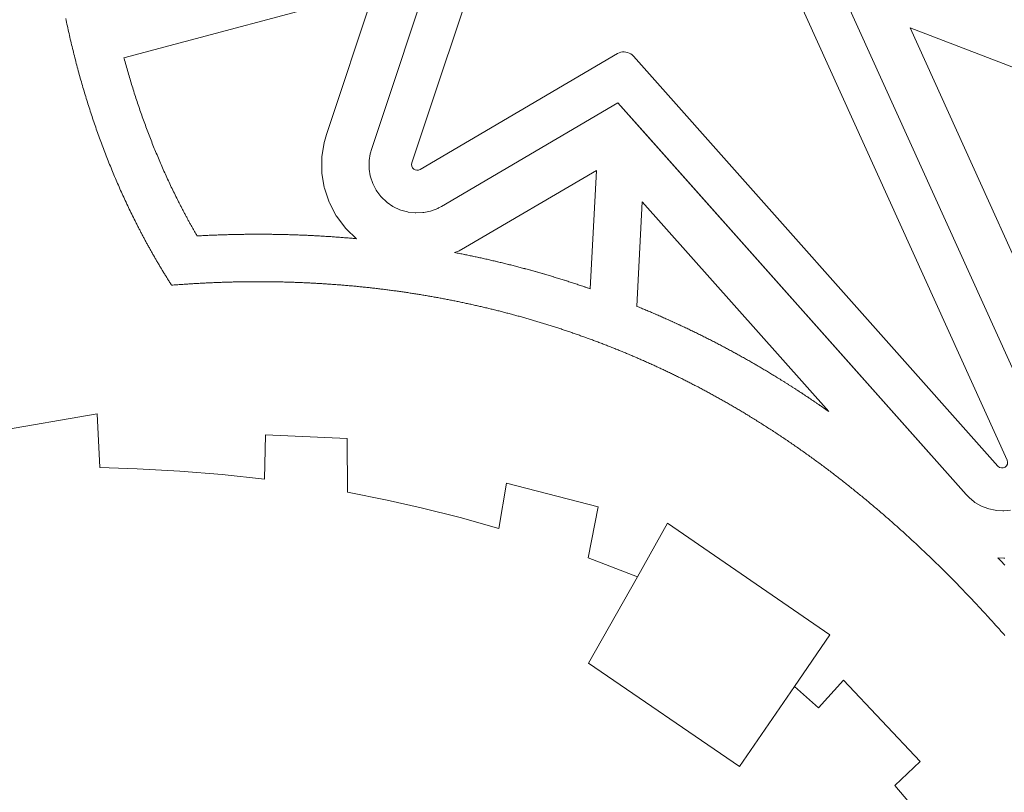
# Model space of a CAD drawing. Header units: millimetres. Extents: x -97041 to 284557, y -33528 to 335809.
# Tile 5 of 36: x 14141 to 76376, y 63364 to 112210. Entities that reach past the tile are written whole.
import ezdxf

# ---------------------------------------------------------------- set-up
doc = ezdxf.new("R2010")
doc.units = ezdxf.units.MM
for name, color, linetype, lineweight in [('AQUA', 5, 'Continuous', 18), ('BUILDING', 7, 'Continuous', 18), ('DECK', 32, 'Continuous', 18), ('GREEN', 3, 'Continuous', 18), ('PATH', 8, 'Continuous', 18)]:
    doc.layers.add(name, color=color, linetype=linetype, lineweight=lineweight)

msp = doc.modelspace()

# ---------------------------------------------------------------- linework, layer by layer
at = {"layer": 'AQUA'}
msp.add_lwpolyline([(62315.987, 115803.525), (76557.65, 84359.747, -0.859633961), (75977.232, 83982.819), (52937.621, 109902.824), (52928.371, 109912.462), (52854.963, 109983.328, 0.28287934), (52028.033, 110114.009), (51936.349, 110069.232), (51924.578, 110062.916), (39443.372, 102738.342, -0.692516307), (38934.132, 103150.717), (43521.495, 116935.645)], format="xyb", dxfattribs=at)
at = {"layer": 'BUILDING'}
for points in [[(12672.01, 86194.082), (19032.555, 87288.273), (19216.382, 83888.64), (21570.575, 83823.669), (24258.109, 83677.303), (26940.362, 83454.146), (29615.121, 83154.383), (29674.109, 85960.801), (34835.299, 85726.718), (34866.273, 82338.455), (37358.072, 81844.026), (39526.759, 81356.35), (41990.349, 80736.477), (44436.315, 80050.322), (44912.23, 82915.513), (50697.236, 81418.404), (50066.423, 78193.982), (53181.462, 76993.891)], [(53181.462, 76993.891), (55091.25, 80374.37), (65357.05, 73321.796), (63111.911, 70053.742)], [(53181.462, 76993.891), (50099.358, 71538.289), (59632.479, 64989.057), (63111.911, 70053.742)], [(63111.911, 70053.742), (64629.128, 68713.399), (66212.354, 70447.935), (71057.782, 65310.815), (69451.826, 63796.056), (70868.198, 62124.028)]]:
    msp.add_lwpolyline(points, dxfattribs=at)
at = {"layer": 'DECK'}
for points in [[(97524.495, 128804.458), (65574.067, 115155.566), (79017.157, 85473.67)], [(51951.825, 106947.786), (40809.844, 100409.661), (40617.621, 100307.059), (40566.772, 100282.5), (40160.502, 100125.307), (40106.365, 100109.245), (39680.104, 100019.433), (39624.089, 100012.286), (39188.933, 99992.192), (39132.497, 99994.146), (38699.774, 100044.293), (38644.387, 100055.297), (38225.36, 100174.38), (38172.464, 100194.148), (37778.04, 100379.067), (37729.012, 100407.084), (37369.459, 100653.025), (37325.575, 100688.562), (37010.253, 100989.123), (36972.654, 101031.255), (36709.772, 101378.613), (36679.438, 101426.243), (36475.837, 101811.355), (36453.557, 101863.243), (36314.538, 102276.085), (36300.893, 102330.881), (36230.074, 102760.705), (36225.418, 102816.982), (36224.643, 103252.601), (36229.099, 103308.895), (36298.388, 103738.969), (36311.838, 103793.813), (36372.263, 104003.258), (40511.745, 116442.314)], [(73959.212, 82189.054), (51951.825, 106947.786)], [(51951.825, 106947.786), (53714.117, 104965.174), (73959.212, 82189.054)], [(76761.981, 81211.525), (76338.624, 81167.942), (76283.47, 81166.635), (75858.524, 81190.118), (75803.85, 81197.495), (75387.873, 81287.461), (75335.037, 81303.337), (74938.365, 81457.552), (74888.68, 81481.533), (74521.169, 81696.163), (74475.87, 81727.654), (74146.651, 81997.368), (74106.863, 82035.585), (73959.212, 82189.054)]]:
    msp.add_lwpolyline(points, dxfattribs=at)
at = {"layer": 'GREEN'}
for points in [[(20729.643, 109800.27), (20739.857, 109762.426), (20769.943, 109651.915), (20800.256, 109541.526), (20830.799, 109431.245), (20861.574, 109321.064), (20892.575, 109211.005), (20923.807, 109101.054), (20955.267, 108991.221), (20986.957, 108881.501), (21018.876, 108771.892), (21051.022, 108662.411), (21083.401, 108553.033), (21116.005, 108443.784), (21148.839, 108334.65), (21181.903, 108225.636), (21215.194, 108116.746), (21248.721, 108007.956), (21282.471, 107899.301), (21316.447, 107790.783), (21350.658, 107682.365), (21385.092, 107574.089), (21419.756, 107465.939), (21454.655, 107357.893), (21489.778, 107249.988), (21525.129, 107142.212), (21560.71, 107034.559), (21596.519, 106927.036), (21632.56, 106819.636), (21668.827, 106712.369), (21705.319, 106605.246), (21742.042, 106498.247), (21778.998, 106391.369), (21816.177, 106284.637), (21853.587, 106178.035), (21891.224, 106071.568), (21929.086, 105965.249), (21967.182, 105859.052), (22005.505, 105752.993), (22044.058, 105647.069), (22082.836, 105541.29), (22121.843, 105435.651), (22161.081, 105330.142), (22200.545, 105224.782), (22240.236, 105119.564), (22280.151, 105014.5), (22320.302, 104909.561), (22360.679, 104804.766), (22401.28, 104700.131), (22442.115, 104595.625), (22483.177, 104491.264), (22524.462, 104387.062), (22565.973, 104283.015), (22607.716, 104179.107), (22649.687, 104075.345), (22691.887, 103971.733), (22734.315, 103868.269), (22776.967, 103764.962), (22819.85, 103661.803), (22862.959, 103558.798), (22906.291, 103455.96), (22949.856, 103353.261), (22993.651, 103250.712), (23037.663, 103148.343), (23081.911, 103046.111), (23126.386, 102944.037), (23171.083, 102842.132), (23216.013, 102740.373), (23261.166, 102638.784), (23306.545, 102537.357), (23352.153, 102436.088), (23397.99, 102334.977), (23444.057, 102234.019), (23490.344, 102133.241), (23536.862, 102032.617), (23583.604, 101932.165), (23630.567, 101831.891), (23677.769, 101731.758), (23725.196, 101631.793), (23772.84, 101532.017), (23820.716, 101432.401), (23868.824, 101332.94), (23917.15, 101233.666), (23965.711, 101134.548), (24014.494, 101035.607), (24063.498, 100936.85), (24112.73, 100838.262), (24162.626, 100738.978), (24187.014, 100690.679), (24211.884, 100641.583), (24236.81, 100592.53), (24261.79, 100543.527), (24286.838, 100494.546), (24311.938, 100445.617), (24337.085, 100396.75), (24362.301, 100347.904), (24387.574, 100299.1), (24412.9, 100250.349), (24438.272, 100201.661), (24463.703, 100153.014), (24489.212, 100104.37), (24514.757, 100055.808), (24540.356, 100007.299), (24566.032, 99958.793), (24591.75, 99910.359), (24617.522, 99861.977), (24643.355, 99813.63), (24669.252, 99765.315), (24695.19, 99717.073), (24721.186, 99668.875), (24747.25, 99620.699), (24773.356, 99572.598), (24799.536, 99524.51), (24825.773, 99476.465), (24852.051, 99428.494), (24878.387, 99380.566), (24904.776, 99332.693), (24931.238, 99284.833), (24957.758, 99237.017), (24984.313, 99189.286), (25010.931, 99141.589), (25037.614, 99093.925), (25064.348, 99046.315), (25091.139, 98998.752), (25117.993, 98951.223), (25144.899, 98903.747), (25171.858, 98856.326), (25198.868, 98808.96), (25225.936, 98761.64), (25253.068, 98714.353), (25280.262, 98667.103), (25307.502, 98619.917), (25334.801, 98572.775), (25354.025, 98539.68), (25380.642, 98541.135), (25383.996, 98541.317), (25462.081, 98545.498), (25465.478, 98545.678), (25543.54, 98549.769), (25546.86, 98549.941), (25624.897, 98553.944), (25628.297, 98554.116), (25706.31, 98558.029), (25709.713, 98558.198), (25787.702, 98562.021), (25791.029, 98562.182), (25868.993, 98565.917), (25872.404, 98566.079), (25950.345, 98569.724), (25953.716, 98569.88), (26031.632, 98573.436), (26035.007, 98573.588), (26112.899, 98577.055), (26116.277, 98577.203), (26194.145, 98580.581), (26197.524, 98580.726), (26275.367, 98584.015), (26278.788, 98584.157), (26356.607, 98587.356), (26359.955, 98587.492), (26437.75, 98590.603), (26441.175, 98590.738), (26518.945, 98593.759), (26522.336, 98593.889), (26600.082, 98596.821), (26603.474, 98596.947), (26681.195, 98599.79), (26684.589, 98599.912), (26762.285, 98602.666), (26765.684, 98602.785), (26843.356, 98605.45), (26846.755, 98605.564), (26924.402, 98608.14), (26927.806, 98608.251), (27005.429, 98610.738), (27008.872, 98610.847), (27086.47, 98613.244), (27089.839, 98613.346), (27167.412, 98615.655), (27170.822, 98615.754), (27248.37, 98617.974), (27251.783, 98618.07), (27329.307, 98620.201), (27332.722, 98620.293), (27410.221, 98622.335), (27413.638, 98622.423), (27491.111, 98624.376), (27494.532, 98624.461), (27571.981, 98626.325), (27575.403, 98626.405), (27652.827, 98628.18), (27656.252, 98628.256), (27733.651, 98629.942), (27737.078, 98630.015), (27814.452, 98631.612), (27817.882, 98631.681), (27895.231, 98633.189), (27898.624, 98633.253), (27975.948, 98634.673), (27979.421, 98634.735), (28056.719, 98636.065), (28060.118, 98636.122), (28137.392, 98637.364), (28140.831, 98637.417), (28218.079, 98638.57), (28221.521, 98638.619), (28298.744, 98639.683), (28302.188, 98639.729), (28379.386, 98640.704), (28382.794, 98640.745), (28459.966, 98641.632), (28463.415, 98641.67), (28540.563, 98642.468), (28544.014, 98642.501), (28621.135, 98643.21), (28624.589, 98643.24), (28701.686, 98643.86), (28705.142, 98643.886), (28782.212, 98644.417), (28785.632, 98644.438), (28862.678, 98644.881), (28866.139, 98644.899), (28943.159, 98645.253), (28946.622, 98645.267), (29023.616, 98645.532), (29027.042, 98645.542), (29104.011, 98645.719), (29107.479, 98645.725), (29184.422, 98645.813), (29187.892, 98645.815), (29264.809, 98645.814), (29268.242, 98645.812), (29345.134, 98645.723), (29348.609, 98645.717), (29425.475, 98645.539), (29428.913, 98645.529), (29505.753, 98645.263), (29509.233, 98645.249), (29586.047, 98644.894), (29589.528, 98644.876), (29666.317, 98644.432), (29669.762, 98644.41), (29746.525, 98643.878), (29750.011, 98643.852), (29826.747, 98643.231), (29830.235, 98643.201), (29906.946, 98642.491), (29910.359, 98642.457), (29987.044, 98641.66), (29990.576, 98641.621), (30067.235, 98640.734), (30070.691, 98640.692), (30147.323, 98639.717), (30150.781, 98639.671), (30227.388, 98638.608), (30230.888, 98638.558), (30307.469, 98637.406), (30310.932, 98637.352), (30387.486, 98636.112), (30390.99, 98636.053), (30467.518, 98634.724), (30471.024, 98634.661), (30547.526, 98633.243), (30550.956, 98633.177), (30627.432, 98631.672), (30630.943, 98631.601), (30707.392, 98630.007), (30710.904, 98629.932), (30787.327, 98628.249), (30790.803, 98628.17), (30867.2, 98626.399), (30870.678, 98626.317), (30947.048, 98624.458), (30950.528, 98624.371), (31026.872, 98622.424), (31030.394, 98622.332), (31106.711, 98620.296), (31110.195, 98620.201), (31186.486, 98618.077), (31190.012, 98617.977), (31266.276, 98615.764), (31269.764, 98615.661), (31346.002, 98613.36), (31349.493, 98613.252), (31425.704, 98610.863), (31429.198, 98610.752), (31505.382, 98608.275), (31508.915, 98608.158), (31585.073, 98605.592), (31588.57, 98605.472), (31664.701, 98602.818), (31668.201, 98602.694), (31744.305, 98599.952), (31747.806, 98599.823), (31823.883, 98596.993), (31827.425, 98596.86), (31903.476, 98593.941), (31906.942, 98593.806), (31982.966, 98590.8), (31986.514, 98590.657), (32062.51, 98587.562), (32066.018, 98587.417), (32141.988, 98584.234), (32145.539, 98584.083), (32221.482, 98580.811), (32224.956, 98580.66), (32300.872, 98577.301), (32304.387, 98577.143), (32380.276, 98573.696), (32383.835, 98573.532), (32459.696, 98569.996), (32463.213, 98569.83), (32539.048, 98566.206), (32542.532, 98566.038), (32618.339, 98562.327), (32621.9, 98562.15), (32697.681, 98558.35), (32701.208, 98558.171), (32776.961, 98554.283), (32780.49, 98554.1), (32856.215, 98550.124), (32859.741, 98549.937), (32935.44, 98545.873), (32938.973, 98545.681), (33014.644, 98541.529), (33018.177, 98541.333), (33093.821, 98537.093), (33097.357, 98536.893), (33172.973, 98532.565), (33176.47, 98532.363), (33252.059, 98527.948), (33255.639, 98527.737), (33331.2, 98523.233), (33334.739, 98523.019), (33410.273, 98518.427), (33413.815, 98518.21), (33489.322, 98513.53), (33492.831, 98513.311), (33568.309, 98508.544), (33571.893, 98508.315), (33647.344, 98503.459), (33650.852, 98503.231), (33726.276, 98498.288), (33729.866, 98498.051), (33805.262, 98493.019), (33808.776, 98492.782), (33884.144, 98487.663), (33887.699, 98487.42), (33963.039, 98482.213), (33966.592, 98481.965), (34041.905, 98476.67), (34045.427, 98476.42), (34120.711, 98471.038), (34124.308, 98470.779), (34199.565, 98465.308), (34203.087, 98465.05), (34278.316, 98459.492), (34281.879, 98459.226), (34357.08, 98453.58), (34360.645, 98453.311), (34435.818, 98447.577), (34439.346, 98447.305), (34514.491, 98441.484), (34518.059, 98441.206), (34593.176, 98435.297), (34596.746, 98435.014), (34671.835, 98429.017), (34675.407, 98428.729), (34750.468, 98422.644), (34754.045, 98422.352), (34829.077, 98416.179), (34832.609, 98415.887), (34907.614, 98409.627), (34911.154, 98409.329), (34986.13, 98402.982), (34989.748, 98402.674), (35064.696, 98396.238), (35068.236, 98395.931), (35143.156, 98389.408), (35146.741, 98389.094), (35221.632, 98382.483), (35225.175, 98382.168), (35300.038, 98375.47), (35303.623, 98375.147), (35378.458, 98368.361), (35382.008, 98368.037), (35430.874, 98363.548), (34771.935, 98991.642), (34734.336, 99033.774), (34179.361, 99767.084), (34149.027, 99814.714), (33719.203, 100627.729), (33696.924, 100679.617), (33403.438, 101551.172), (33389.793, 101605.968), (33240.287, 102513.375), (33235.631, 102569.652), (33233.995, 103489.293), (33238.45, 103545.586), (33384.728, 104453.52), (33398.178, 104508.364), (33525.742, 104950.526), (36550.352, 114039.416)], [(41632.131, 97488.461), (41634.56, 97487.997), (41638.208, 97487.297), (41710.593, 97473.374), (41714.203, 97472.678), (41786.557, 97458.669), (41790.214, 97457.958), (41862.536, 97443.862), (41866.146, 97443.156), (41938.437, 97428.974), (41942.056, 97428.262), (42014.315, 97413.994), (42017.966, 97413.271), (42090.194, 97398.916), (42093.814, 97398.194), (42166.01, 97383.753), (42169.622, 97383.028), (42241.787, 97368.501), (42245.44, 97367.763), (42317.574, 97353.149), (42321.242, 97352.404), (42393.343, 97337.703), (42396.918, 97336.972), (42468.988, 97322.186), (42472.649, 97321.432), (42544.687, 97306.559), (42548.341, 97305.802), (42620.348, 97290.842), (42623.932, 97290.096), (42695.907, 97275.051), (42699.569, 97274.283), (42771.512, 97259.151), (42775.136, 97258.386), (42847.047, 97243.168), (42850.711, 97242.39), (42922.59, 97227.085), (42926.175, 97226.32), (42998.022, 97210.93), (43001.678, 97210.144), (43073.494, 97194.667), (43077.128, 97193.882), (43148.911, 97178.319), (43152.575, 97177.522), (43224.326, 97161.872), (43227.905, 97161.089), (43299.625, 97145.354), (43303.299, 97144.546), (43374.986, 97128.724), (43378.612, 97127.921), (43450.267, 97112.013), (43453.894, 97111.205), (43525.517, 97095.211), (43529.144, 97094.399), (43600.735, 97078.319), (43604.371, 97077.5), (43675.929, 97061.334), (43679.556, 97060.512), (43751.082, 97044.26), (43754.749, 97043.425), (43826.243, 97027.086), (43829.832, 97026.263), (43901.294, 97009.839), (43904.969, 97008.992), (43976.398, 96992.481), (43980.026, 96991.64), (44051.423, 96975.043), (44055.022, 96974.204), (44126.386, 96957.522), (44130.053, 96956.662), (44201.385, 96939.893), (44205.023, 96939.036), (44276.322, 96922.181), (44279.95, 96921.321), (44351.217, 96904.38), (44354.816, 96903.522), (44426.05, 96886.496), (44429.718, 96885.617), (44500.92, 96868.504), (44504.558, 96867.627), (44575.727, 96850.428), (44579.326, 96849.556), (44650.462, 96832.272), (44654.139, 96831.376), (44725.242, 96814.005), (44728.832, 96813.126), (44799.903, 96795.67), (44803.58, 96794.764), (44874.618, 96777.221), (44878.217, 96776.33), (44949.222, 96758.702), (44952.86, 96757.796), (45023.832, 96740.082), (45027.471, 96739.172), (45098.41, 96721.372), (45102.038, 96720.459), (45172.945, 96702.573), (45176.593, 96701.65), (45247.466, 96683.678), (45251.065, 96682.763), (45321.905, 96664.706), (45325.533, 96663.779), (45396.341, 96645.636), (45400.028, 96644.689), (45470.802, 96626.459), (45474.401, 96625.529), (45545.142, 96607.214), (45548.741, 96606.28), (45619.449, 96587.88), (45623.125, 96586.921), (45693.8, 96568.434), (45697.409, 96567.488), (45768.05, 96548.916), (45771.687, 96547.957), (45842.295, 96529.299), (45845.893, 96528.346), (45916.468, 96509.603), (45920.143, 96508.624), (45990.685, 96489.794), (45994.293, 96488.829), (46064.801, 96469.914), (46068.399, 96468.946), (46138.874, 96449.946), (46142.559, 96448.95), (46213, 96429.863), (46216.597, 96428.886), (46287.005, 96409.714), (46290.602, 96408.732), (46360.977, 96389.475), (46364.623, 96388.475), (46434.964, 96369.132), (46438.609, 96368.127), (46508.916, 96348.698), (46512.561, 96347.689), (46582.834, 96328.174), (46586.43, 96327.173), (46656.67, 96307.573), (46660.265, 96306.567), (46730.472, 96286.882), (46734.127, 96285.855), (46804.299, 96266.084), (46807.932, 96265.058), (46878.071, 96245.201), (46881.676, 96244.178), (46951.781, 96224.236), (46955.424, 96223.197), (47025.495, 96203.169), (47029.088, 96202.139), (47099.126, 96182.026), (47102.779, 96180.975), (47172.782, 96160.776), (47176.375, 96159.737), (47246.345, 96139.453), (47249.959, 96138.403), (47319.894, 96118.034), (47323.524, 96116.974), (47393.426, 96096.519), (47397.077, 96095.448), (47466.944, 96074.907), (47470.508, 96073.857), (47540.341, 96053.232), (47544.007, 96052.147), (47613.807, 96031.435), (47617.381, 96030.372), (47687.146, 96009.576), (47690.784, 96008.489), (47760.515, 95987.607), (47764.164, 95986.511), (47833.86, 95965.543), (47837.41, 95964.473), (47907.073, 95943.421), (47910.721, 95942.316), (47980.349, 95921.178), (47983.985, 95920.072), (48053.579, 95898.848), (48057.15, 95897.756), (48126.709, 95876.448), (48130.343, 95875.332), (48199.868, 95853.938), (48203.502, 95852.818), (48272.993, 95831.338), (48276.563, 95830.232), (48346.019, 95808.668), (48349.651, 95807.538), (48419.073, 95785.888), (48422.679, 95784.761), (48492.066, 95763.026), (48495.671, 95761.894), (48565.023, 95740.074), (48568.616, 95738.941), (48637.934, 95717.036), (48641.563, 95715.886), (48710.847, 95693.895), (48714.462, 95692.746), (48783.71, 95670.67), (48787.301, 95669.522), (48856.515, 95647.361), (48860.117, 95646.206), (48929.296, 95623.96), (48932.897, 95622.799), (49002.041, 95600.468), (49005.629, 95599.307), (49074.739, 95576.891), (49078.388, 95575.705), (49147.462, 95553.203), (49151.011, 95552.044), (49220.051, 95529.458), (49223.686, 95528.266), (49292.691, 95505.594), (49296.288, 95504.41), (49365.258, 95481.653), (49368.817, 95480.476), (49437.752, 95457.635), (49441.397, 95456.425), (49510.296, 95433.498), (49513.878, 95432.304), (49582.743, 95409.292), (49586.336, 95408.088), (49655.166, 95384.991), (49658.771, 95383.779), (49727.565, 95360.597), (49731.157, 95359.384), (49799.916, 95336.117), (49803.507, 95334.9), (49872.231, 95311.548), (49875.783, 95310.338), (49944.472, 95286.902), (49948.098, 95285.662), (50016.752, 95262.14), (50020.353, 95260.904), (50088.971, 95237.297), (50092.52, 95236.073), (50161.103, 95212.382), (50164.739, 95211.124), (50198.203, 95199.516), (50589.722, 102670.138), (42328.146, 97822.238), (41922.341, 97605.632), (41871.492, 97581.073)], [(53144.203, 94090.576), (53158.817, 94084.639), (53162.374, 94083.192), (53229.403, 94055.861), (53232.888, 94054.437), (53299.88, 94027.023), (53303.434, 94025.566), (53370.389, 93998.067), (53373.906, 93996.62), (53440.824, 93969.037), (53444.39, 93967.564), (53511.27, 93939.896), (53514.734, 93938.461), (53581.578, 93910.71), (53585.125, 93909.234), (53651.932, 93881.398), (53655.443, 93879.933), (53722.213, 93852.013), (53725.772, 93850.522), (53792.504, 93822.517), (53795.976, 93821.058), (53862.671, 93792.97), (53866.211, 93791.476), (53932.869, 93763.303), (53936.373, 93761.82), (54002.994, 93733.563), (54006.511, 93732.068), (54073.094, 93703.727), (54076.629, 93702.22), (54143.175, 93673.794), (54146.638, 93672.312), (54213.147, 93643.803), (54216.694, 93642.28), (54283.165, 93613.686), (54286.624, 93612.195), (54353.058, 93583.518), (54356.601, 93581.986), (54422.997, 93553.224), (54426.488, 93551.709), (54492.847, 93522.863), (54496.352, 93521.337), (54562.673, 93492.407), (54566.16, 93490.883), (54632.444, 93461.869), (54635.944, 93460.334), (54702.19, 93431.236), (54705.689, 93429.697), (54771.897, 93400.515), (54775.379, 93398.978), (54841.55, 93369.712), (54845.045, 93368.163), (54911.178, 93338.813), (54914.671, 93337.261), (54980.766, 93307.827), (54984.291, 93306.254), (55050.348, 93276.735), (55053.787, 93275.195), (55119.807, 93245.593), (55123.31, 93244.02), (55189.291, 93214.334), (55192.726, 93212.786), (55258.67, 93183.017), (55262.188, 93181.426), (55328.094, 93151.572), (55331.591, 93149.986), (55397.458, 93120.048), (55400.921, 93118.471), (55466.751, 93088.449), (55470.194, 93086.876), (55535.986, 93056.771), (55539.511, 93055.155), (55605.264, 93024.965), (55608.687, 93023.391), (55674.403, 92993.118), (55677.89, 92991.509), (55743.567, 92961.152), (55747.036, 92959.546), (55812.675, 92929.105), (55816.141, 92927.495), (55881.742, 92896.97), (55885.189, 92895.363), (55950.751, 92864.755), (55954.231, 92863.128), (56019.756, 92832.435), (56023.198, 92830.82), (56088.684, 92800.044), (56092.124, 92798.424), (56157.571, 92767.565), (56161.061, 92765.917), (56226.47, 92734.973), (56229.89, 92733.353), (56295.261, 92702.326), (56298.728, 92700.677), (56364.06, 92669.566), (56367.51, 92667.921), (56432.804, 92636.726), (56436.267, 92635.069), (56501.522, 92603.79), (56504.949, 92602.144), (56570.165, 92570.782), (56573.607, 92569.124), (56638.785, 92537.678), (56642.192, 92536.032), (56707.332, 92504.503), (56710.802, 92502.821), (56775.902, 92471.208), (56779.338, 92469.537), (56844.4, 92437.84), (56847.816, 92436.173), (56912.839, 92404.393), (56916.286, 92402.705), (56981.27, 92370.841), (56984.665, 92369.174), (57049.611, 92337.227), (57053.07, 92335.523), (57117.976, 92303.492), (57121.399, 92301.799), (57186.267, 92269.684), (57189.688, 92267.988), (57254.516, 92235.79), (57257.935, 92234.089), (57322.725, 92201.807), (57326.125, 92200.111), (57390.876, 92167.746), (57394.29, 92166.036), (57459.001, 92133.588), (57462.445, 92131.859), (57527.118, 92099.326), (57530.494, 92097.625), (57595.127, 92065.01), (57598.534, 92063.288), (57663.129, 92030.589), (57666.566, 92028.846), (57731.121, 91996.063), (57734.523, 91994.333), (57799.038, 91961.467), (57802.404, 91959.749), (57866.881, 91926.8), (57870.311, 91925.045), (57934.748, 91892.012), (57938.126, 91890.277), (58002.524, 91857.161), (58005.932, 91855.406), (58070.291, 91822.206), (58073.648, 91820.472), (58137.967, 91787.19), (58141.402, 91785.409), (58205.682, 91752.042), (58209.034, 91750.3), (58273.274, 91716.851), (58276.689, 91715.07), (58340.889, 91681.537), (58344.234, 91679.787), (58408.396, 91646.171), (58411.823, 91644.373), (58475.944, 91610.673), (58479.301, 91608.906), (58543.383, 91575.123), (58546.755, 91573.342), (58610.797, 91539.476), (58614.149, 91537.701), (58678.152, 91503.752), (58681.519, 91501.963), (58745.482, 91467.931), (58748.878, 91466.122), (58812.801, 91432.006), (58816.162, 91430.209), (58880.045, 91396.01), (58883.386, 91394.219), (58947.23, 91359.937), (58950.618, 91358.114), (59014.422, 91323.748), (59017.761, 91321.948), (59081.524, 91287.5), (59084.889, 91285.679), (59148.613, 91251.147), (59151.961, 91249.33), (59215.645, 91214.715), (59218.99, 91212.894), (59282.634, 91178.196), (59285.994, 91176.361), (59349.597, 91141.58), (59352.919, 91139.761), (59416.483, 91104.897), (59419.82, 91103.064), (59483.344, 91068.117), (59486.695, 91066.27), (59550.178, 91031.24), (59553.541, 91029.382), (59616.984, 90994.268), (59620.281, 90992.44), (59683.684, 90957.244), (59687.041, 90955.378), (59750.404, 90920.098), (59753.713, 90918.253), (59817.035, 90882.891), (59820.387, 90881.017), (59883.669, 90845.571), (59886.954, 90843.728), (59950.196, 90808.2), (59953.559, 90806.307), (60016.76, 90770.695), (60020.04, 90768.844), (60083.201, 90733.15), (60086.51, 90731.278), (60149.631, 90695.501), (60152.985, 90693.597), (60216.065, 90657.736), (60219.354, 90655.863), (60282.393, 90619.92), (60285.693, 90618.036), (60348.692, 90582.01), (60352.006, 90580.112), (60414.964, 90544.003), (60418.258, 90542.111), (60481.176, 90505.919), (60484.502, 90504.003), (60547.378, 90467.728), (60550.617, 90465.857), (60613.454, 90429.5), (60616.806, 90427.558), (60679.601, 90391.117), (60682.869, 90389.217), (60745.623, 90352.694), (60748.902, 90350.783), (60811.616, 90314.177), (60814.909, 90312.252), (60877.582, 90275.563), (60880.873, 90273.634), (60943.505, 90236.862), (60946.792, 90234.929), (61009.383, 90198.074), (61012.637, 90196.155), (61075.187, 90159.218), (61078.468, 90157.278), (61140.977, 90120.258), (61144.256, 90118.313), (61206.724, 90081.21), (61209.968, 90079.28), (61272.395, 90042.095), (61275.667, 90040.144), (61338.053, 90002.876), (61341.322, 90000.92), (61403.667, 89963.569), (61406.951, 89961.599), (61469.254, 89924.165), (61472.468, 89922.231), (61534.731, 89884.715), (61538.009, 89882.737), (61600.23, 89845.138), (61603.474, 89843.175), (61665.653, 89805.494), (61668.888, 89803.531), (61731.027, 89765.767), (61734.595, 89763.595), (61808.786, 89718.365), (61812.675, 89715.99), (61886.806, 89670.642), (61890.634, 89668.296), (61964.707, 89622.831), (61968.587, 89620.446), (62042.6, 89574.863), (62046.394, 89572.522), (62120.349, 89526.823), (62124.194, 89524.443), (62198.089, 89478.627), (62201.915, 89476.251), (62275.751, 89430.318), (62279.587, 89427.928), (62353.363, 89381.878), (62357.114, 89379.532), (62430.832, 89333.367), (62434.635, 89330.982), (62508.293, 89284.701), (62512.075, 89282.321), (62585.674, 89235.924), (62589.443, 89233.544), (62662.982, 89187.032), (62666.755, 89184.641), (62740.235, 89138.013), (62743.955, 89135.649), (62817.376, 89088.907), (62821.156, 89086.497), (62894.517, 89039.639), (62898.203, 89037.281), (62971.505, 88990.31), (62975.235, 88987.915), (63048.478, 88940.829), (63052.196, 88938.436), (63125.379, 88891.236), (63129.091, 88888.837), (63202.214, 88841.523), (63205.907, 88839.13), (63278.971, 88791.702), (63282.65, 88789.31), (63355.654, 88741.769), (63359.314, 88739.382), (63432.259, 88691.728), (63435.929, 88689.326), (63508.814, 88641.559), (63512.48, 88639.153), (63585.305, 88591.273), (63588.927, 88588.888), (63661.693, 88540.896), (63665.326, 88538.496), (63738.032, 88490.392), (63741.685, 88487.972), (63814.331, 88439.755), (63817.931, 88437.361), (63890.517, 88389.033), (63894.12, 88386.63), (63966.647, 88338.19), (63970.239, 88335.788), (64042.706, 88287.237), (64046.293, 88284.83), (64118.7, 88236.168), (64122.282, 88233.757), (64194.629, 88184.984), (64198.207, 88182.568), (64270.494, 88133.684), (64274.028, 88131.29), (64346.256, 88082.296), (64349.841, 88079.861), (64422.008, 88030.756), (64425.509, 88028.37), (64497.617, 87979.156), (64501.17, 87976.727), (64573.217, 87927.403), (64576.749, 87924.982), (64648.736, 87875.548), (64652.224, 87873.149), (64724.152, 87823.606), (64727.668, 87821.18), (64799.535, 87771.528), (64803.008, 87769.126), (64874.815, 87719.366), (64878.329, 87716.927), (64950.076, 87667.057), (64953.539, 87664.646), (65025.226, 87614.668), (65028.685, 87612.252), (65100.312, 87562.166), (65103.76, 87559.752), (65175.326, 87509.559), (65178.799, 87507.119), (65250.305, 87456.817), (65253.728, 87454.406), (65284.345, 87432.804), (53490.638, 100700.951)]]:
    msp.add_lwpolyline(points, close=True, dxfattribs=at)
for points in [[(119476.112, 92875.494), (70431.583, 111701.925), (81749.942, 86711.364)], [(76409.686, 78168.783), (76354.532, 78167.476), (75966.21, 78188.936), (76023.813, 78129.104), (76026.053, 78126.776), (76087.838, 78062.462), (76090.075, 78060.131), (76151.795, 77995.746), (76154.062, 77993.379), (76215.717, 77928.921), (76217.931, 77926.603), (76279.522, 77862.074), (76281.734, 77859.754), (76343.261, 77795.154), (76345.503, 77792.797), (76406.965, 77728.125)]]:
    msp.add_lwpolyline(points, dxfattribs=at)
at = {"layer": 'PATH'}
msp.add_lwpolyline([(76401.815, 73287.898), (76342.693, 73354.975), (76283.505, 73421.989), (76224.252, 73488.941), (76164.934, 73555.829), (76105.55, 73622.653), (76046.1, 73689.414), (75986.586, 73756.111), (75927.006, 73822.743), (75867.361, 73889.312), (75807.65, 73955.815), (75747.874, 74022.254), (75688.034, 74088.627), (75628.127, 74154.935), (75568.156, 74221.178), (75508.12, 74287.354), (75448.019, 74353.465), (75387.852, 74419.509), (75327.621, 74485.487), (75267.324, 74551.398), (75206.963, 74617.243), (75146.536, 74683.02), (75086.045, 74748.729), (75025.489, 74814.372), (74964.867, 74879.946), (74904.181, 74945.452), (74843.431, 75010.89), (74782.615, 75076.259), (74721.735, 75141.559), (74660.79, 75206.791), (74599.78, 75271.953), (74538.705, 75337.046), (74477.566, 75402.069), (74416.362, 75467.022), (74355.094, 75531.905), (74293.761, 75596.718), (74232.363, 75661.46), (74170.901, 75726.132), (74109.374, 75790.732), (74047.783, 75855.261), (73986.128, 75919.719), (73924.408, 75984.104), (73862.623, 76048.418), (73800.774, 76112.66), (73738.861, 76176.829), (73676.884, 76240.926), (73614.842, 76304.95), (73552.736, 76368.9), (73490.566, 76432.778), (73428.331, 76496.581), (73366.033, 76560.312), (73303.67, 76623.968), (73241.243, 76687.549), (73178.752, 76751.057), (73116.197, 76814.489), (73053.578, 76877.847), (72990.894, 76941.13), (72928.147, 77004.337), (72865.336, 77067.469), (72802.461, 77130.524), (72739.522, 77193.504), (72676.519, 77256.408), (72613.452, 77319.235), (72550.321, 77381.985), (72487.127, 77444.658), (72423.869, 77507.254), (72360.547, 77569.773), (72297.161, 77632.214), (72233.711, 77694.577), (72170.198, 77756.862), (72106.621, 77819.069), (72042.981, 77881.197), (71979.277, 77943.247), (71915.509, 78005.217), (71851.678, 78067.108), (71787.783, 78128.92), (71723.825, 78190.652), (71659.803, 78252.304), (71595.718, 78313.876), (71531.57, 78375.367), (71467.358, 78436.778), (71403.082, 78498.108), (71338.744, 78559.357), (71274.342, 78620.525), (71209.877, 78681.612), (71145.348, 78742.616), (71080.756, 78803.539), (71016.101, 78864.379), (70951.383, 78925.137), (70886.602, 78985.812), (70821.757, 79046.405), (70756.85, 79106.914), (70691.879, 79167.34), (70626.846, 79227.682), (70561.749, 79287.941), (70496.589, 79348.115), (70431.367, 79408.206), (70366.081, 79468.212), (70300.733, 79528.133), (70235.321, 79587.969), (70169.847, 79647.72), (70104.31, 79707.386), (70038.71, 79766.966), (69973.047, 79826.46), (69907.322, 79885.868), (69841.534, 79945.19), (69775.683, 80004.425), (69709.77, 80063.574), (69643.793, 80122.636), (69577.755, 80181.61), (69511.653, 80240.497), (69445.489, 80299.296), (69379.263, 80358.008), (69312.974, 80416.631), (69246.622, 80475.166), (69180.208, 80533.613), (69113.732, 80591.97), (69047.193, 80650.239), (68980.592, 80708.418), (68913.928, 80766.508), (68847.202, 80824.508), (68780.414, 80882.418), (68713.563, 80940.238), (68646.65, 80997.968), (68579.675, 81055.607), (68512.638, 81113.155), (68445.539, 81170.612), (68378.377, 81227.978), (68311.154, 81285.253), (68243.868, 81342.435), (68176.52, 81399.526), (68109.11, 81456.524), (68041.639, 81513.43), (67974.105, 81570.243), (67906.509, 81626.963), (67838.851, 81683.591), (67771.132, 81740.124), (67703.35, 81796.565), (67635.507, 81852.911), (67567.601, 81909.164), (67499.634, 81965.322), (67431.606, 82021.385), (67363.515, 82077.354), (67295.363, 82133.228), (67227.149, 82189.007), (67158.873, 82244.691), (67090.536, 82300.279), (67022.137, 82355.77), (66953.677, 82411.166), (66885.155, 82466.466), (66816.571, 82521.669), (66747.926, 82576.775), (66679.219, 82631.785), (66610.451, 82686.697), (66541.622, 82741.511), (66472.731, 82796.228), (66403.779, 82850.847), (66334.765, 82905.368), (66265.69, 82959.791), (66196.554, 83014.115), (66127.356, 83068.34), (66058.098, 83122.466), (65988.778, 83176.493), (65919.397, 83230.42), (65849.954, 83284.248), (65780.451, 83337.975), (65710.886, 83391.603), (65641.26, 83445.13), (65571.574, 83498.556), (65501.826, 83551.882), (65432.017, 83605.106), (65362.147, 83658.229), (65292.217, 83711.251), (65222.225, 83764.171), (65152.173, 83816.989), (65082.059, 83869.704), (65011.885, 83922.317), (64941.65, 83974.828), (64871.354, 84027.235), (64800.997, 84079.54), (64730.58, 84131.741), (64660.102, 84183.838), (64589.563, 84235.832), (64518.964, 84287.722), (64448.303, 84339.507), (64377.583, 84391.188), (64306.801, 84442.764), (64235.96, 84494.235), (64165.057, 84545.601), (64094.094, 84596.861), (64023.071, 84648.016), (63951.987, 84699.065), (63880.843, 84750.008), (63809.638, 84800.845), (63738.373, 84851.575), (63667.048, 84902.198), (63595.662, 84952.714), (63524.216, 85003.123), (63452.71, 85053.425), (63381.144, 85103.618), (63309.517, 85153.704), (63237.83, 85203.682), (63166.083, 85253.552), (63094.276, 85303.312), (63022.409, 85352.964), (62950.481, 85402.507), (62878.494, 85451.941), (62806.447, 85501.265), (62734.339, 85550.479), (62662.172, 85599.584), (62589.944, 85648.578), (62517.657, 85697.462), (62445.31, 85746.235), (62372.903, 85794.897), (62300.436, 85843.448), (62227.909, 85891.888), (62155.323, 85940.216), (62082.677, 85988.433), (62009.971, 86036.537), (61937.205, 86084.529), (61864.38, 86132.409), (61791.495, 86180.176), (61718.55, 86227.83), (61645.546, 86275.371), (61572.482, 86322.799), (61499.359, 86370.113), (61426.176, 86417.313), (61352.933, 86464.399), (61279.631, 86511.37), (61206.27, 86558.228), (61132.849, 86604.97), (61059.369, 86651.598), (60985.83, 86698.11), (60912.231, 86744.507), (60838.573, 86790.788), (60764.855, 86836.953), (60691.079, 86883.003), (60617.243, 86928.936), (60543.348, 86974.752), (60469.393, 87020.451), (60395.38, 87066.034), (60321.307, 87111.499), (60247.176, 87156.847), (60172.985, 87202.077), (60110.846, 87239.841), (60048.667, 87277.522), (59986.446, 87315.121), (59924.183, 87352.637), (59861.88, 87390.071), (59799.535, 87427.422), (59737.149, 87464.69), (59674.722, 87501.875), (59612.254, 87538.978), (59549.745, 87575.998), (59487.195, 87612.935), (59424.604, 87649.79), (59361.972, 87686.562), (59299.299, 87723.251), (59236.585, 87759.857), (59173.831, 87796.38), (59111.036, 87832.821), (59048.199, 87869.178), (58985.323, 87905.453), (58922.405, 87941.645), (58859.447, 87977.754), (58796.448, 88013.78), (58733.409, 88049.723), (58670.329, 88085.584), (58607.208, 88121.361), (58544.047, 88157.055), (58480.846, 88192.667), (58417.604, 88228.195), (58354.322, 88263.641), (58291, 88299.003), (58227.637, 88334.283), (58164.234, 88369.479), (58100.791, 88404.593), (58037.308, 88439.623), (57973.784, 88474.57), (57910.22, 88509.434), (57846.617, 88544.215), (57782.973, 88578.913), (57719.289, 88613.528), (57655.565, 88648.06), (57591.802, 88682.508), (57527.998, 88716.874), (57464.154, 88751.156), (57400.271, 88785.355), (57336.348, 88819.471), (57272.385, 88853.503), (57208.382, 88887.452), (57144.34, 88921.318), (57080.258, 88955.101), (57016.137, 88988.801), (56951.975, 89022.417), (56887.775, 89055.95), (56823.535, 89089.399), (56759.255, 89122.766), (56694.936, 89156.048), (56630.577, 89189.248), (56566.179, 89222.364), (56501.742, 89255.397), (56437.265, 89288.346), (56372.75, 89321.212), (56308.195, 89353.995), (56243.6, 89386.694), (56178.967, 89419.309), (56114.294, 89451.842), (56049.583, 89484.29), (55984.832, 89516.655), (55920.042, 89548.937), (55855.214, 89581.135), (55790.346, 89613.25), (55725.44, 89645.281), (55660.494, 89677.228), (55595.51, 89709.092), (55530.487, 89740.872), (55465.425, 89772.569), (55400.325, 89804.182), (55335.185, 89835.711), (55270.007, 89867.157), (55204.791, 89898.519), (55139.536, 89929.798), (55074.242, 89960.993), (55008.91, 89992.104), (54943.539, 90023.131), (54878.13, 90054.075), (54812.683, 90084.934), (54747.197, 90115.71), (54681.672, 90146.403), (54616.11, 90177.011), (54550.509, 90207.536), (54484.87, 90237.977), (54419.193, 90268.334), (54353.477, 90298.607), (54287.724, 90328.797), (54221.932, 90358.902), (54156.102, 90388.924), (54090.235, 90418.862), (54024.329, 90448.716), (53958.385, 90478.485), (53892.404, 90508.171), (53826.384, 90537.773), (53760.327, 90567.292), (53694.232, 90596.726), (53628.099, 90626.076), (53561.928, 90655.342), (53495.72, 90684.524), (53429.474, 90713.622), (53363.19, 90742.636), (53296.869, 90771.566), (53230.51, 90800.412), (53164.114, 90829.174), (53097.68, 90857.851), (53031.209, 90886.445), (52964.7, 90914.954), (52898.154, 90943.38), (52831.571, 90971.721), (52764.95, 90999.978), (52698.292, 91028.151), (52631.597, 91056.239), (52564.865, 91084.244), (52498.095, 91112.164), (52431.288, 91140), (52364.444, 91167.751), (52297.564, 91195.419), (52230.646, 91223.002), (52163.691, 91250.501), (52096.699, 91277.915), (52029.67, 91305.246), (51962.604, 91332.492), (51895.502, 91359.653), (51828.362, 91386.73), (51761.186, 91413.723), (51693.973, 91440.632), (51626.724, 91467.456), (51559.438, 91494.195), (51492.115, 91520.85), (51424.755, 91547.421), (51357.359, 91573.908), (51289.927, 91600.309), (51222.457, 91626.627), (51154.952, 91652.86), (51087.41, 91679.008), (51019.832, 91705.072), (50952.217, 91731.051), (50884.566, 91756.946), (50816.879, 91782.756), (50749.155, 91808.481), (50681.395, 91834.122), (50613.599, 91859.679), (50545.767, 91885.151), (50477.899, 91910.538), (50409.995, 91935.84), (50342.054, 91961.058), (50274.078, 91986.191), (50206.066, 92011.24), (50138.018, 92036.203), (50069.934, 92061.082), (50001.814, 92085.877), (49933.658, 92110.586), (49865.466, 92135.211), (49797.239, 92159.751), (49728.976, 92184.206), (49660.677, 92208.577), (49592.343, 92232.863), (49523.973, 92257.063), (49455.568, 92281.179), (49387.127, 92305.21), (49318.65, 92329.157), (49250.138, 92353.018), (49181.591, 92376.795), (49113.008, 92400.486), (49044.39, 92424.093), (48975.736, 92447.615), (48907.047, 92471.051), (48838.323, 92494.403), (48769.564, 92517.67), (48700.77, 92540.852), (48631.94, 92563.949), (48563.075, 92586.961), (48494.176, 92609.888), (48425.241, 92632.729), (48356.271, 92655.486), (48287.266, 92678.158), (48218.226, 92700.744), (48149.152, 92723.246), (48080.042, 92745.662), (48010.898, 92767.993), (47941.719, 92790.239), (47872.505, 92812.4), (47803.257, 92834.476), (47733.973, 92856.467), (47664.655, 92878.372), (47595.303, 92900.192), (47525.916, 92921.927), (47456.494, 92943.577), (47387.038, 92965.141), (47317.547, 92986.621), (47248.022, 93008.015), (47178.463, 93029.323), (47108.869, 93050.547), (47039.241, 93071.685), (46969.578, 93092.737), (46899.882, 93113.705), (46830.151, 93134.587), (46760.386, 93155.383), (46690.586, 93176.095), (46620.753, 93196.72), (46550.886, 93217.261), (46480.984, 93237.716), (46411.049, 93258.085), (46341.079, 93278.369), (46271.076, 93298.568), (46201.038, 93318.681), (46130.967, 93338.709), (46060.862, 93358.651), (45990.723, 93378.508), (45920.551, 93398.279), (45850.344, 93417.964), (45780.104, 93437.564), (45709.831, 93457.079), (45639.524, 93476.508), (45569.183, 93495.851), (45498.808, 93515.108), (45428.4, 93534.28), (45357.959, 93553.367), (45287.484, 93572.367), (45216.976, 93591.282), (45146.434, 93610.112), (45075.859, 93628.855), (45005.251, 93647.513), (44934.61, 93666.085), (44863.935, 93684.572), (44793.227, 93702.972), (44722.486, 93721.287), (44651.712, 93739.517), (44580.904, 93757.66), (44510.064, 93775.717), (44439.191, 93793.689), (44368.284, 93811.575), (44297.345, 93829.375), (44226.373, 93847.089), (44155.368, 93864.717), (44084.33, 93882.26), (44013.259, 93899.716), (43942.156, 93917.087), (43871.02, 93934.371), (43799.851, 93951.57), (43728.649, 93968.683), (43657.415, 93985.709), (43586.148, 94002.65), (43514.849, 94019.505), (43443.517, 94036.274), (43372.153, 94052.956), (43300.756, 94069.553), (43229.327, 94086.064), (43157.865, 94102.488), (43086.371, 94118.827), (43014.845, 94135.079), (42943.287, 94151.245), (42871.696, 94167.325), (42800.073, 94183.319), (42728.418, 94199.227), (42656.731, 94215.049), (42585.011, 94230.784), (42513.26, 94246.434), (42441.477, 94261.997), (42369.661, 94277.474), (42297.814, 94292.864), (42225.935, 94308.169), (42154.024, 94323.387), (42082.081, 94338.519), (42010.106, 94353.564), (41938.099, 94368.524), (41866.061, 94383.397), (41793.991, 94398.183), (41721.89, 94412.884), (41649.756, 94427.498), (41577.591, 94442.025), (41505.395, 94456.466), (41433.167, 94470.821), (41360.908, 94485.089), (41288.617, 94499.271), (41216.295, 94513.367), (41143.941, 94527.376), (41071.556, 94541.299), (40999.14, 94555.135), (40926.692, 94568.884), (40854.213, 94582.547), (40781.703, 94596.124), (40709.162, 94609.614), (40636.589, 94623.018), (40563.986, 94636.335), (40491.351, 94649.565), (40418.686, 94662.709), (40345.989, 94675.766), (40273.262, 94688.736), (40200.503, 94701.62), (40127.714, 94714.418), (40054.894, 94727.128), (39982.043, 94739.752), (39909.161, 94752.29), (39836.249, 94764.74), (39763.306, 94777.104), (39690.332, 94789.381), (39617.327, 94801.572), (39544.292, 94813.675), (39471.227, 94825.692), (39398.13, 94837.622), (39325.004, 94849.466), (39251.847, 94861.222), (39178.659, 94872.892), (39105.441, 94884.475), (39032.193, 94895.971), (38958.914, 94907.38), (38885.605, 94918.702), (38812.266, 94929.937), (38738.897, 94941.086), (38665.497, 94952.148), (38592.068, 94963.122), (38518.608, 94974.01), (38445.118, 94984.811), (38371.598, 94995.524), (38298.048, 95006.151), (38224.468, 95016.691), (38150.859, 95027.144), (38077.219, 95037.509), (38003.55, 95047.788), (37929.85, 95057.98), (37856.121, 95068.084), (37782.362, 95078.102), (37708.574, 95088.032), (37634.755, 95097.875), (37560.908, 95107.632), (37487.03, 95117.301), (37413.123, 95126.883), (37339.186, 95136.377), (37265.22, 95145.785), (37191.225, 95155.105), (37117.2, 95164.338), (37043.145, 95173.484), (36969.062, 95182.543), (36894.949, 95191.514), (36820.806, 95200.399), (36746.635, 95209.196), (36672.434, 95217.905), (36598.204, 95226.527), (36523.945, 95235.063), (36449.656, 95243.51), (36375.339, 95251.871), (36300.993, 95260.144), (36226.617, 95268.329), (36152.213, 95276.427), (36077.78, 95284.438), (36003.318, 95292.362), (35928.827, 95300.198), (35854.307, 95307.946), (35779.758, 95315.608), (35705.181, 95323.181), (35630.575, 95330.667), (35555.94, 95338.066), (35481.276, 95345.377), (35406.584, 95352.601), (35331.864, 95359.737), (35257.114, 95366.786), (35182.337, 95373.747), (35107.531, 95380.62), (35032.696, 95387.406), (34957.833, 95394.104), (34882.942, 95400.715), (34808.022, 95407.238), (34733.074, 95413.674), (34658.098, 95420.021), (34583.093, 95426.281), (34508.061, 95432.454), (34433, 95438.539), (34357.911, 95444.536), (34282.794, 95450.445), (34207.649, 95456.266), (34132.476, 95462), (34057.275, 95467.646), (33982.046, 95473.204), (33906.789, 95478.675), (33831.505, 95484.057), (33756.192, 95489.352), (33680.852, 95494.559), (33605.484, 95499.678), (33530.088, 95504.71), (33454.664, 95509.653), (33379.213, 95514.509), (33303.735, 95519.276), (33228.228, 95523.956), (33152.694, 95528.548), (33077.133, 95533.052), (33001.544, 95537.467), (32925.928, 95541.795), (32850.284, 95546.035), (32774.613, 95550.187), (32698.914, 95554.251), (32623.189, 95558.227), (32547.436, 95562.115), (32471.655, 95565.915), (32395.848, 95569.626), (32320.013, 95573.25), (32244.152, 95576.786), (32168.263, 95580.233), (32092.347, 95583.592), (32016.404, 95586.864), (31940.434, 95590.047), (31864.438, 95593.142), (31788.414, 95596.148), (31712.363, 95599.067), (31636.286, 95601.897), (31560.182, 95604.639), (31484.051, 95607.293), (31407.893, 95609.859), (31331.709, 95612.336), (31255.498, 95614.725), (31179.26, 95617.026), (31102.996, 95619.239), (31026.705, 95621.363), (30950.388, 95623.399), (30874.044, 95625.346), (30797.674, 95627.205), (30721.277, 95628.976), (30644.854, 95630.659), (30568.405, 95632.253), (30491.929, 95633.758), (30415.427, 95635.176), (30338.899, 95636.505), (30262.345, 95637.745), (30185.764, 95638.897), (30109.157, 95639.96), (30032.525, 95640.935), (29955.866, 95641.822), (29879.181, 95642.619), (29802.47, 95643.329), (29725.734, 95643.95), (29648.971, 95644.482), (29572.182, 95644.926), (29495.368, 95645.281), (29418.528, 95645.547), (29341.662, 95645.725), (29264.77, 95645.814), (29187.853, 95645.815), (29110.91, 95645.727), (29033.941, 95645.55), (28956.947, 95645.285), (28879.927, 95644.931), (28802.881, 95644.488), (28725.811, 95643.957), (28648.714, 95643.337), (28571.593, 95642.628), (28494.445, 95641.83), (28417.273, 95640.943), (28340.075, 95639.968), (28262.852, 95638.904), (28185.604, 95637.751), (28108.33, 95636.509), (28031.032, 95635.179), (27953.708, 95633.759), (27876.359, 95632.251), (27798.985, 95630.654), (27721.586, 95628.968), (27644.162, 95627.193), (27566.713, 95625.329), (27489.24, 95623.376), (27411.741, 95621.334), (27334.217, 95619.203), (27256.669, 95616.983), (27179.096, 95614.674), (27101.498, 95612.277), (27023.875, 95609.79), (26946.228, 95607.214), (26868.556, 95604.549), (26790.86, 95601.795), (26713.139, 95598.952), (26635.393, 95596.02), (26557.623, 95592.999), (26479.828, 95589.888), (26402.009, 95586.689), (26324.166, 95583.4), (26246.298, 95580.022), (26168.406, 95576.555), (26090.49, 95572.999), (26012.549, 95569.354), (25934.585, 95565.619), (25856.596, 95561.796), (25778.583, 95557.883), (25700.546, 95553.88), (25622.484, 95549.789), (25544.399, 95545.608), (25466.29, 95541.338), (25388.157, 95536.978), (25309.999, 95532.529), (25231.818, 95527.991), (25153.614, 95523.364), (25075.385, 95518.647), (24997.132, 95513.841), (24918.856, 95508.945), (24840.556, 95503.96), (24762.233, 95498.886), (24683.885, 95493.722), (24605.514, 95488.469), (24527.12, 95483.126), (24448.702, 95477.694), (24370.261, 95472.172), (24291.796, 95466.561), (24213.307, 95460.86), (24134.796, 95455.07), (24056.26, 95449.19), (23977.702, 95443.221), (23899.12, 95437.162), (23820.515, 95431.013), (23741.887, 95424.775), (23710.508, 95473.779), (23679.192, 95522.833), (23647.939, 95571.937), (23616.749, 95621.091), (23585.623, 95670.294), (23554.559, 95719.546), (23523.559, 95768.848), (23492.621, 95818.198), (23461.747, 95867.598), (23430.936, 95917.047), (23400.187, 95966.545), (23369.502, 96016.092), (23338.88, 96065.688), (23308.321, 96115.332), (23277.825, 96165.024), (23247.392, 96214.765), (23217.023, 96264.555), (23186.716, 96314.393), (23156.472, 96364.279), (23126.291, 96414.212), (23096.173, 96464.194), (23066.118, 96514.224), (23036.126, 96564.302), (23006.198, 96614.427), (22976.332, 96664.6), (22946.529, 96714.82), (22916.789, 96765.087), (22887.112, 96815.402), (22857.498, 96865.765), (22827.947, 96916.174), (22798.458, 96966.63), (22769.033, 97017.133), (22739.671, 97067.683), (22710.371, 97118.28), (22681.135, 97168.923), (22651.961, 97219.613), (22622.85, 97270.349), (22593.802, 97321.131), (22564.817, 97371.96), (22535.895, 97422.835), (22507.036, 97473.756), (22478.24, 97524.722), (22449.506, 97575.735), (22420.835, 97626.794), (22392.227, 97677.898), (22363.682, 97729.047), (22335.2, 97780.242), (22306.781, 97831.483), (22278.424, 97882.768), (22250.13, 97934.099), (22221.899, 97985.475), (22193.731, 98036.896), (22165.626, 98088.362), (22137.583, 98139.872), (22109.603, 98191.427), (22081.686, 98243.027), (22053.831, 98294.671), (22026.04, 98346.36), (21998.311, 98398.093), (21970.645, 98449.87), (21943.041, 98501.692), (21915.501, 98553.557), (21888.023, 98605.466), (21860.607, 98657.419), (21833.255, 98709.416), (21805.965, 98761.456), (21778.737, 98813.54), (21751.573, 98865.667), (21724.471, 98917.838), (21697.432, 98970.052), (21670.455, 99022.309), (21643.541, 99074.609), (21616.69, 99126.952), (21589.901, 99179.338), (21563.175, 99231.766), (21536.512, 99284.237), (21509.911, 99336.751), (21483.373, 99389.308), (21430.484, 99494.547), (21377.846, 99599.955), (21325.458, 99705.531), (21273.321, 99811.275), (21221.433, 99917.185), (21169.796, 100023.26), (21118.409, 100129.5), (21067.271, 100235.904), (21016.384, 100342.472), (20965.747, 100449.202), (20915.359, 100556.094), (20865.221, 100663.146), (20815.334, 100770.359), (20765.695, 100877.732), (20716.307, 100985.263), (20667.168, 101092.952), (20618.278, 101200.798), (20569.638, 101308.8), (20521.247, 101416.958), (20473.106, 101525.271), (20425.214, 101633.738), (20377.571, 101742.358), (20330.178, 101851.131), (20283.033, 101960.055), (20236.138, 102069.13), (20189.492, 102178.356), (20143.094, 102287.731), (20096.946, 102397.254), (20051.047, 102506.925), (20005.396, 102616.744), (19959.994, 102726.709), (19914.841, 102836.819), (19869.936, 102947.074), (19825.28, 103057.473), (19780.872, 103168.015), (19736.713, 103278.7), (19692.803, 103389.526), (19649.141, 103500.494), (19605.727, 103611.601), (19562.561, 103722.848), (19519.644, 103834.234), (19476.974, 103945.757), (19434.553, 104057.417), (19392.38, 104169.214), (19350.455, 104281.146), (19308.778, 104393.213), (19267.348, 104505.414), (19226.167, 104617.748), (19185.233, 104730.214), (19144.547, 104842.812), (19104.108, 104955.541), (19063.917, 105068.4), (19023.974, 105181.389), (18984.278, 105294.506), (18944.83, 105407.751), (18905.629, 105521.123), (18866.675, 105634.621), (18827.969, 105748.244), (18789.51, 105861.993), (18751.298, 105975.865), (18713.333, 106089.86), (18675.615, 106203.978), (18638.144, 106318.217), (18600.92, 106432.578), (18563.943, 106547.058), (18527.212, 106661.657), (18490.729, 106776.376), (18454.492, 106891.212), (18418.502, 107006.164), (18382.759, 107121.234), (18347.262, 107236.418), (18312.011, 107351.717), (18277.007, 107467.131), (18242.249, 107582.657), (18207.738, 107698.296), (18173.473, 107814.046), (18139.454, 107929.907), (18105.682, 108045.878), (18072.155, 108161.958), (18038.875, 108278.147), (18005.84, 108394.444), (17973.052, 108510.847), (17940.509, 108627.357), (17908.212, 108743.972), (17876.161, 108860.692), (17844.356, 108977.516), (17812.796, 109094.443), (17781.482, 109211.472), (17750.414, 109328.602), (17719.591, 109445.834), (17689.013, 109563.165), (17658.681, 109680.596), (17628.595, 109798.125), (17598.753, 109915.752), (17569.157, 110033.476), (17539.806, 110151.296), (17510.7, 110269.211), (17481.839, 110387.221), (17453.223, 110505.325), (17424.852, 110623.522), (17396.726, 110741.811), (17368.845, 110860.191), (17341.208, 110978.663), (17313.817, 111097.224), (17286.67, 111215.875), (17259.767, 111334.614), (17233.11, 111453.44), (17206.696, 111572.354), (17180.528, 111691.354), (17154.603, 111810.439), (17128.923, 111929.609), (17103.487, 112048.862), (17078.296, 112168.198), (17053.348, 112287.617)], dxfattribs=at)

doc.saveas('drawing.dxf')
